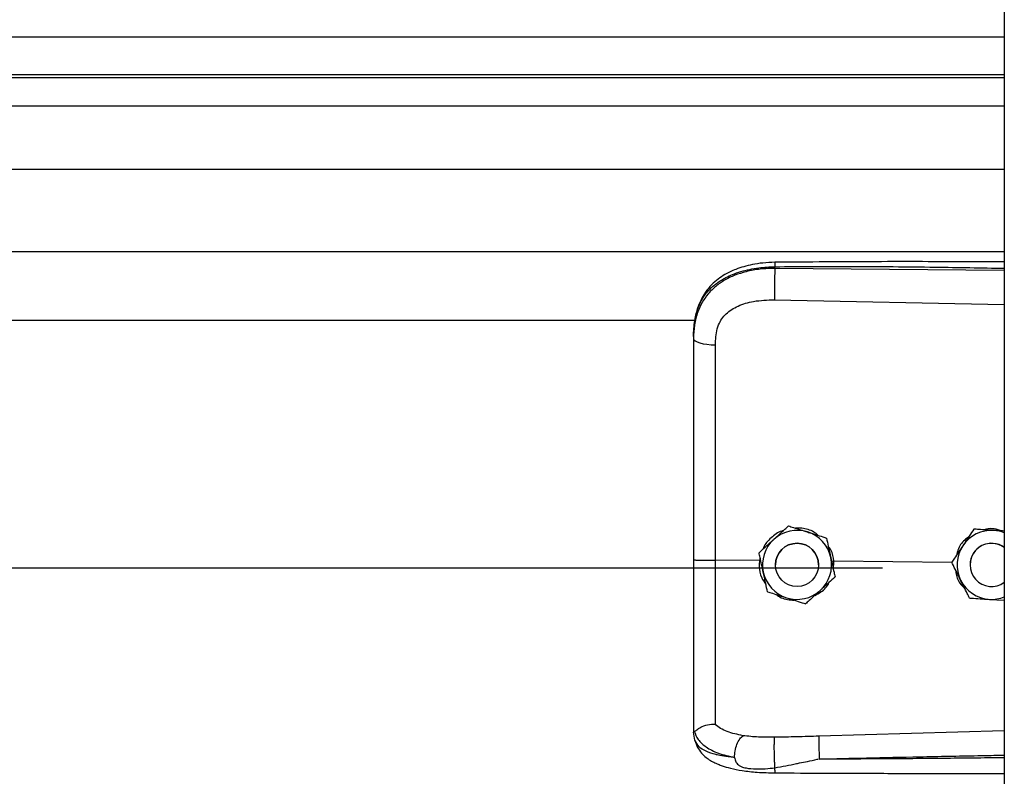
# Model space of a CAD drawing. Header units: inches. Extents: x 170 to 284, y 215 to 248.
# Tile 219 of 256: x 181.625 to 181.869, y 241.888 to 242.075. Entities that reach past the tile are written whole.
import ezdxf

# ---------------------------------------------------------------- set-up
doc = ezdxf.new("R2010")
doc.units = ezdxf.units.IN
doc.header["$LTSCALE"] = 0.25
doc.header["$MEASUREMENT"] = 0
doc.layers.add('LH BENCH MOUNT', color=7, linetype='Continuous')

msp = doc.modelspace()

# ---------------------------------------------------------------- linework, layer by layer
at = {"layer": 'LH BENCH MOUNT'}
for p, q in [((181.8693542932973, 243.843095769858), (181.8693542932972, 239.6426462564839)), ((177.8370342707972, 242.0709024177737), (181.8693542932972, 242.0709024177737)), ((181.8693542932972, 242.0614171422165), (177.8370342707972, 242.0614171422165)), ((177.8370342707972, 242.0607777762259), (181.8693542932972, 242.0607777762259)), ((177.8370342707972, 242.0537596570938), (181.8693542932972, 242.0537596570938)), ((177.8370342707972, 242.0380755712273), (181.8693542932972, 242.0380755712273)), ((177.8370342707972, 242.0176875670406), (181.8693542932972, 242.0176875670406)), ((181.8125070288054, 242.0134759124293), (181.8125070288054, 242.0138872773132)), ((181.8693542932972, 242.0129392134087), (181.8125070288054, 242.0134759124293)), ((181.8124110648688, 242.0056870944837), (181.8693542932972, 242.0044775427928)), ((177.9135824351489, 242.0006119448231), (181.7928031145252, 242.0006119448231)), ((181.7923114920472, 241.9965526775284), (181.7923114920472, 241.9960643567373)), ((181.8158819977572, 241.949620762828), (181.8158819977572, 241.9496191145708)), ((181.8618255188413, 241.9488243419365), (181.8618255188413, 241.9488259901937)), ((181.8628744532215, 241.9487581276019), (181.8618255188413, 241.9488259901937)), ((181.825300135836, 241.9466201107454), (181.825300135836, 241.9466184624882)), ((181.8085742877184, 241.94296474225), (181.8085742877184, 241.9429630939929)), ((181.8086827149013, 241.9410294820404), (181.7977691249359, 241.9411339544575)), ((181.8088680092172, 241.9416190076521), (181.8086827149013, 241.9410294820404)), ((181.8086827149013, 241.9410294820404), (181.8086849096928, 241.9410293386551)), ((181.8271204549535, 241.9408528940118), (181.8265723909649, 241.940798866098)), ((181.8270233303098, 241.9387354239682), (181.8271204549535, 241.9408528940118)), ((181.8271204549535, 241.9408528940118), (181.8271220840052, 241.9408529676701)), ((181.8563541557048, 241.9405731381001), (181.8271220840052, 241.9408529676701)), ((181.85634017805, 241.9406014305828), (181.85634017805, 241.94060307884)), ((177.8672020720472, 241.9392194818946), (181.8391864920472, 241.9392194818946)), ((181.812642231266, 241.9399621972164), (181.812642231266, 241.9399614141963)), ((181.8233426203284, 241.9399614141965), (181.8233426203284, 241.9399621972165)), ((181.8608539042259, 241.9399621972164), (181.8608539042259, 241.9399614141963)), ((181.827410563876, 241.9369634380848), (181.827410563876, 241.9369617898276)), ((181.8656507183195, 241.9314197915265), (181.8693542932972, 241.9311800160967)), ((181.7923114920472, 241.8990112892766), (181.7923114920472, 241.8984824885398)), ((181.8693542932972, 241.8988058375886), (181.8234186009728, 241.8974740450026)), ((181.7926511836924, 241.8964973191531), (181.7923114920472, 241.8984824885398))]:
    msp.add_line(p, q, dxfattribs=at)
at = {"layer": 'LH BENCH MOUNT', "flags": 128}
msp.add_lwpolyline([(181.7923114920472, 241.9960643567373), (181.7924154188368, 241.995768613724), (181.7927233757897, 241.9954837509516), (181.7932240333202, 241.9952202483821), (181.7938989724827, 241.9949878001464), (181.7947233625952, 241.9947949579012), (181.7956668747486, 241.9946488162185), (181.7966947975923, 241.9945547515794), (181.7977693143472, 241.9945162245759)], dxfattribs=at)
at = {"layer": 'LH BENCH MOUNT'}
msp.add_circle((181.8179924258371, 241.9399614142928), 0.005350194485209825, dxfattribs=at)
for centre, radius, start, end in [((181.8179924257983, 241.9399621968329), 0.008560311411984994, 72.32793711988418, 132.3279357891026), ((181.8179924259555, 241.9399621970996), 0.00856031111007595, 12.32793744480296, 72.32793758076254), ((181.8662040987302, 241.9399621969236), 0.008560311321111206, 86.29353550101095, 146.293534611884), ((181.866204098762, 241.939962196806), 0.008560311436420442, 68.4076756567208, 86.29353576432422), ((181.8179924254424, 241.9399621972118), 0.008560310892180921, 132.3279357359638, 192.3279369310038), ((181.8179924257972, 241.9399621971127), 0.005350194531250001, 1.112070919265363e-06, 179.9999988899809), ((181.8662040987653, 241.9399621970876), 0.005350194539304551, 53.92810144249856, 179.9999986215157), ((181.8662040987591, 241.9399614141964), 0.005350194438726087, 53.92810057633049, 306.0718994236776), ((181.8662040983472, 241.939962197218), 0.008560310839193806, 146.2935348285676, 206.2935362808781), ((181.8179924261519, 241.9399621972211), 0.00856031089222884, 312.327935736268, 12.32793693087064), ((181.8179924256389, 241.9399621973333), 0.008560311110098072, 192.3279374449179, 252.3279375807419), ((181.8662040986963, 241.9399621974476), 0.008560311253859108, 206.2935366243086, 266.2935360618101), ((181.8179924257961, 241.9399621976), 0.008560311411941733, 252.3279371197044, 312.3279357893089), ((181.8662040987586, 241.9399621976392), 0.008560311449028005, 266.293535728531, 291.5923243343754)]:
    msp.add_arc(centre, radius, start, end, dxfattribs=at)
for points, knots in [([(181.7923114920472, 241.9965526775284), (181.7923742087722, 241.997909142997), (181.7924926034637, 242.0004698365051), (181.7934621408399, 242.0039607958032), (181.7947513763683, 242.0063727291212), (181.7961152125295, 242.0080754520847), (181.7971981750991, 242.0091188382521), (181.7982571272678, 242.0099473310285), (181.7992465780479, 242.0106072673), (181.800480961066, 242.0113023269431), (181.8020749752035, 242.0120280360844), (181.804738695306, 242.0129360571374), (181.8082737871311, 242.0136959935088), (181.8111803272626, 242.0138273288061), (181.8125070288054, 242.0138872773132)], [0, 0, 0, 0, 0.1307156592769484, 0.2467609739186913, 0.3577928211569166, 0.4170971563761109, 0.4791482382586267, 0.5177152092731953, 0.5590896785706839, 0.603294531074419, 0.6633484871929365, 0.7353692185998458, 0.8792082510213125, 0.9999999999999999, 0.9999999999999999, 0.9999999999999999, 0.9999999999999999]), ([(181.8125070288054, 242.0134759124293), (181.8112911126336, 242.0134426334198), (181.8088593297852, 242.0133760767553), (181.8055185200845, 242.0127542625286), (181.8025607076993, 242.0118120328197), (181.8000181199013, 242.0105943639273), (181.7977866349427, 242.0090489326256), (181.7959149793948, 242.0072077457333), (181.7944340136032, 242.0050774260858), (181.7932584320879, 242.0025082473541), (181.7924656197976, 241.9994563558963), (181.7923628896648, 241.9971955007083), (181.7923114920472, 241.9960643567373)], [0, 0, 0, 0, 0.1111703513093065, 0.222336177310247, 0.3162781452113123, 0.4102081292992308, 0.5024030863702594, 0.5945790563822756, 0.6845432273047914, 0.774504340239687, 0.8871807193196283, 1, 1, 1, 1]), ([(181.8125256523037, 242.0149793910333), (181.81152699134, 242.0149408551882), (181.8096352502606, 242.0148678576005), (181.8063261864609, 242.0143394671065), (181.8030986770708, 242.0134454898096), (181.8003518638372, 242.012141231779), (181.7983660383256, 242.0108185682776), (181.7967248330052, 242.0093731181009), (181.7954096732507, 242.0077848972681), (181.7943344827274, 242.006032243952), (181.7934771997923, 242.0041224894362), (181.7927323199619, 242.0016038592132), (181.7925169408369, 241.9996662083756), (181.7923979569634, 241.9985957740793)], [0, 0, 0, 0, 0.09774743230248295, 0.1851607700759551, 0.3306121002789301, 0.4364670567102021, 0.5083182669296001, 0.5850061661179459, 0.6719760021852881, 0.730794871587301, 0.8036787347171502, 0.8915444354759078, 1, 1, 1, 1]), ([(181.8125070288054, 242.0134759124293), (181.8124853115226, 242.0129000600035), (181.8124401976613, 242.0117038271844), (181.812399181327, 242.0094787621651), (181.8123859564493, 242.0073013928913), (181.8124029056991, 242.0062116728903), (181.8124110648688, 242.0056870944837)], [0, 0, 0, 0, 0.2406941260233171, 0.5000000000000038, 0.7593058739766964, 1, 1, 1, 1]), ([(181.8125258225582, 242.0149635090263), (181.8125246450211, 242.0149675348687), (181.8125206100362, 242.014981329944), (181.8125153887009, 242.0148664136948), (181.8125087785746, 242.0145736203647), (181.8125077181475, 242.014157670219), (181.8125070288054, 242.0138872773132)], [0, 0, 0, 0, 0.09787641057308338, 0.3353863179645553, 0.5679606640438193, 1, 1, 1, 1]), ([(181.8125070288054, 242.0138872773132), (181.8188128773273, 242.0139266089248), (181.8320518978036, 242.0140091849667), (181.8510015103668, 242.0138280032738), (181.8636420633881, 242.0136070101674), (181.8693542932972, 242.013507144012)], [0, 0, 0, 0, 0.3326703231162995, 0.6984356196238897, 1, 1, 1, 1]), ([(181.8693542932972, 242.0150623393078), (181.8664551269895, 242.0150770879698), (181.8558271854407, 242.0151311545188), (181.8368836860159, 242.0151678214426), (181.8208404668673, 242.0150437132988), (181.8125256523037, 242.0149793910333)], [0, 0, 0, 0, 0.1530455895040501, 0.5610439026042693, 0.9999999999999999, 0.9999999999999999, 0.9999999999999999, 0.9999999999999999]), ([(181.7981949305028, 241.9984495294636), (181.7981949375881, 241.9984495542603), (181.7982974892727, 241.9988084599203), (181.7987926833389, 242.0002146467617), (181.8003287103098, 242.0024173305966), (181.8033957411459, 242.0043205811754), (181.8075119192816, 242.0055322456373), (181.8106646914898, 242.0056318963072), (181.8124110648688, 242.0056870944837)], [0, 0, 0, 0, 4.497367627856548e-06, 0.06509473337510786, 0.261670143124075, 0.475310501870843, 0.7093656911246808, 1, 1, 1, 1]), ([(181.7977693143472, 241.9945162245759), (181.7978392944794, 241.9958408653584), (181.7979092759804, 241.9971655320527), (181.7981949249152, 241.9984495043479), (181.7981949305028, 241.9984495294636)], [0, 0, 0, 0, 0.9999804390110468, 0.9999999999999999, 0.9999999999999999, 0.9999999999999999, 0.9999999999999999]), ([(181.7923114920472, 241.9960643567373), (181.7923114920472, 241.9924341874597), (181.7923114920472, 241.9851632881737), (181.7923114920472, 241.9740825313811), (181.7923114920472, 241.9628999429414), (181.7923114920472, 241.9519312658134), (181.7923114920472, 241.9446834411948), (181.7923114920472, 241.9412036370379)], [0, 0, 0, 0, 0.2027568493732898, 0.4061035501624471, 0.6088604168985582, 0.8122072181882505, 1, 1, 1, 1]), ([(181.7977691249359, 241.9411339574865), (181.7977691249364, 241.9411339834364), (181.7977691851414, 241.9445203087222), (181.7977692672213, 241.9515670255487), (181.7977693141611, 241.9622402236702), (181.7977693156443, 241.9731162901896), (181.7977693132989, 241.9839036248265), (181.7977693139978, 241.9909786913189), (181.7977693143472, 241.9945162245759)], [0, 0, 0, 0, 1.439079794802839e-06, 0.1877923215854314, 0.3908439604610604, 0.59389561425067, 0.7969478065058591, 1, 1, 1, 1]), ([(181.8146027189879, 241.94845568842), (181.8144675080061, 241.9484255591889), (181.8133157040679, 241.9481689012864), (181.8115584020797, 241.946710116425), (181.8099396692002, 241.9451004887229), (181.8096118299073, 241.9439921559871), (181.809578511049, 241.9438795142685)], [0, 0, 0, 0, 0.05931474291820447, 0.5052766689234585, 0.9497204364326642, 1, 1, 1, 1]), ([(181.8122281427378, 241.9462929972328), (181.8131686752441, 241.9471496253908), (181.8144230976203, 241.948292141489), (181.815590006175, 241.9493548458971), (181.8158819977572, 241.949620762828)], [0, 0, 0, 0, 0.7497733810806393, 1, 1, 1, 1]), ([(181.8122281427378, 241.9462908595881), (181.8131686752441, 241.9471475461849), (181.8144230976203, 241.9482901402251), (181.815590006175, 241.9493531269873), (181.8158819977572, 241.9496191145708)], [0, 0, 0, 0, 0.7497733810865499, 1, 1, 1, 1]), ([(181.8158819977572, 241.949620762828), (181.8162797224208, 241.949494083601), (181.8177845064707, 241.9490147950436), (181.8194014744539, 241.9484996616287), (181.8205910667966, 241.9481206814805)], [0, 0, 0, 0, 0.2643068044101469, 1, 1, 1, 1]), ([(181.8158819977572, 241.9496191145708), (181.8162797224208, 241.9494923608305), (181.8177845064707, 241.9490127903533), (181.8194014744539, 241.9484975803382), (181.8205910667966, 241.9481185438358)], [0, 0, 0, 0, 0.2643068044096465, 1, 1, 1, 1]), ([(181.8232525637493, 241.9472726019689), (181.8228958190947, 241.9475626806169), (181.8217322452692, 241.948508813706), (181.8196806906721, 241.9490763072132), (181.8181111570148, 241.949080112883), (181.8175752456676, 241.9490814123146)], [0, 0, 0, 0, 0.2255168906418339, 0.7355556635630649, 1, 1, 1, 1]), ([(181.8205910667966, 241.9481206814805), (181.8207773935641, 241.9480613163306), (181.822234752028, 241.9475969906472), (181.823832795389, 241.9470877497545), (181.8251571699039, 241.946665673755), (181.825300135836, 241.9466201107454)], [0, 0, 0, 0, 0.1156468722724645, 0.9045342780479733, 0.9999999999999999, 0.9999999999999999, 0.9999999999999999, 0.9999999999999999]), ([(181.8205910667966, 241.9481185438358), (181.8207773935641, 241.9480591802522), (181.8222347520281, 241.9475948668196), (181.823832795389, 241.9470858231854), (181.8251571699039, 241.9466639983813), (181.825300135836, 241.9466184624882)], [0, 0, 0, 0, 0.1156468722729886, 0.9045342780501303, 1, 1, 1, 1]), ([(181.8618255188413, 241.9488259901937), (181.8614457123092, 241.9482566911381), (181.8606771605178, 241.9471046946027), (181.8597409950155, 241.9457013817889), (181.8592050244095, 241.9448979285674), (181.8590828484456, 241.9447147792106)], [0, 0, 0, 0, 0.4299704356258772, 0.8700602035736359, 1, 1, 1, 1]), ([(181.8618255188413, 241.9488243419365), (181.8614457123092, 241.9482549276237), (181.8606771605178, 241.9471026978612), (181.8597409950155, 241.9456992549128), (181.8592050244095, 241.9448957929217), (181.8590828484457, 241.9447126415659)], [0, 0, 0, 0, 0.42997043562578, 0.8700602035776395, 0.9999999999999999, 0.9999999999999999, 0.9999999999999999, 0.9999999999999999]), ([(181.8667574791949, 241.9485046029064), (181.8654879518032, 241.9485868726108), (181.8637947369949, 241.9486965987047), (181.862219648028, 241.9487987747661), (181.8618255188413, 241.9488243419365)], [0, 0, 0, 0, 0.749773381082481, 1, 1, 1, 1]), ([(181.8688290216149, 241.9483724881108), (181.8681680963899, 241.9485725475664), (181.8668977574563, 241.948957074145), (181.8653345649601, 241.9489819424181), (181.864554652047, 241.9487198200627), (181.8643788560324, 241.9486607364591)], [0, 0, 0, 0, 0.4565421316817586, 0.8775020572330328, 1, 1, 1, 1]), ([(181.8693542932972, 241.9483364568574), (181.8687113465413, 241.9483780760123), (181.8678525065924, 241.9484336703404), (181.8669774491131, 241.9484903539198), (181.8667574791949, 241.9485046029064)], [0, 0, 0, 0, 0.7486223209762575, 1, 1, 1, 1]), ([(181.8085742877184, 241.94296474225), (181.8090802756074, 241.9434256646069), (181.8101041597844, 241.9443583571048), (181.8113513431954, 241.9454943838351), (181.812065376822, 241.9461447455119), (181.8122281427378, 241.9462929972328)], [0, 0, 0, 0, 0.4299704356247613, 0.8700602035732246, 1, 1, 1, 1]), ([(181.8085742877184, 241.9429630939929), (181.8090802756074, 241.9434239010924), (181.8101041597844, 241.9443563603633), (181.8113513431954, 241.9454922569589), (181.812065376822, 241.9461426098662), (181.8122281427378, 241.9462908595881)], [0, 0, 0, 0, 0.4299704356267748, 0.8700602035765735, 1, 1, 1, 1]), ([(181.825300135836, 241.9466201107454), (181.8254462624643, 241.9459515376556), (181.8257419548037, 241.9445986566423), (181.8261021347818, 241.9429506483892), (181.8263083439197, 241.9420071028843), (181.826355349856, 241.9417920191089)], [0, 0, 0, 0, 0.4299704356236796, 0.8700602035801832, 1, 1, 1, 1]), ([(181.825300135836, 241.9466184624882), (181.8254462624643, 241.9459497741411), (181.8257419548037, 241.9445966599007), (181.8261021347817, 241.9429485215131), (181.8263083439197, 241.9420049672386), (181.826355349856, 241.9417898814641)], [0, 0, 0, 0, 0.4299704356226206, 0.8700602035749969, 1, 1, 1, 1]), ([(181.8604834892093, 241.946814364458), (181.8601639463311, 241.946596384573), (181.8590105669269, 241.9458095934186), (181.8579171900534, 241.9442089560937), (181.8576193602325, 241.9428042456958), (181.8575312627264, 241.9423887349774)], [0, 0, 0, 0, 0.2125142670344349, 0.7670631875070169, 1, 1, 1, 1]), ([(181.8096295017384, 241.9381345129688), (181.809357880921, 241.9393773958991), (181.8089956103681, 241.9410350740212), (181.8086586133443, 241.9425772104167), (181.8085742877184, 241.9429630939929)], [0, 0, 0, 0, 0.7497733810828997, 1, 1, 1, 1]), ([(181.8271220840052, 241.9408529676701), (181.8271220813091, 241.9408529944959), (181.8270240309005, 241.9418285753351), (181.8267639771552, 241.9432207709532), (181.8259594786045, 241.9443101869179), (181.8257400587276, 241.9446073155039)], [0, 0, 0, 0, 1.999769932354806e-05, 0.7272642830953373, 1, 1, 1, 1]), ([(181.8590828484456, 241.9447147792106), (181.8583768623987, 241.9436564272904), (181.8574352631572, 241.9422448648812), (181.8565593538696, 241.9409316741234), (181.85634017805, 241.94060307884)], [0, 0, 0, 0, 0.7497733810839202, 1, 1, 1, 1]), ([(181.8590828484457, 241.9447126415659), (181.8583768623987, 241.9436543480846), (181.8574352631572, 241.9422428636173), (181.8565593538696, 241.9409299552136), (181.85634017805, 241.9406014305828)], [0, 0, 0, 0, 0.7497733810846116, 1, 1, 1, 1]), ([(181.7923114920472, 241.9412036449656), (181.7923114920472, 241.9381663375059), (181.7923114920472, 241.9319909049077), (181.7923114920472, 241.9232039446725), (181.7923114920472, 241.9150373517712), (181.7923114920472, 241.9084572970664), (181.7923114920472, 241.9030726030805), (181.7923114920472, 241.900372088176), (181.7923114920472, 241.8990112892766)], [0, 0, 0, 0, 0.1870908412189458, 0.3803918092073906, 0.5558755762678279, 0.7364481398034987, 0.8671952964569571, 1, 1, 1, 1]), ([(181.797769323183, 241.900443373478), (181.7977693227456, 241.9007060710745), (181.7977693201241, 241.9022805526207), (181.7977693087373, 241.9057119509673), (181.7977692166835, 241.9113132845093), (181.7977689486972, 241.9177531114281), (181.7977685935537, 241.9249791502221), (181.7977683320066, 241.9328539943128), (181.7977683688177, 241.9383819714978), (181.7977684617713, 241.9411339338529), (181.7977684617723, 241.9411339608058)], [0, 0, 0, 0, 0.03155846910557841, 0.1891461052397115, 0.3467338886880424, 0.5043277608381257, 0.6619226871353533, 0.8309600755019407, 0.9999983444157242, 1, 1, 1, 1]), ([(181.8086849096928, 241.9410293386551), (181.8086511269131, 241.9405755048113), (181.8085443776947, 241.9391414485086), (181.8089610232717, 241.936978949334), (181.8099124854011, 241.9356225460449), (181.8102988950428, 241.9350716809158)], [0, 0, 0, 0, 0.2156616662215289, 0.6814629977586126, 1, 1, 1, 1]), ([(181.826355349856, 241.9417920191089), (181.8266269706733, 241.9405491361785), (181.8269892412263, 241.9388914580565), (181.8273262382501, 241.937349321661), (181.827410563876, 241.9369634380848)], [0, 0, 0, 0, 0.7497733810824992, 1, 1, 1, 1]), ([(181.826355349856, 241.9417898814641), (181.8266269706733, 241.9405470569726), (181.8269892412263, 241.9388894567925), (181.8273262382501, 241.9373476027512), (181.827410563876, 241.9369617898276)], [0, 0, 0, 0, 0.7497733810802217, 1, 1, 1, 1]), ([(181.858529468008, 241.9361702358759), (181.8584428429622, 241.9363455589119), (181.857765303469, 241.9377168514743), (181.8570223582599, 241.9392206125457), (181.8564066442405, 241.9404668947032), (181.85634017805, 241.9406014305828)], [0, 0, 0, 0, 0.1156468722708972, 0.9045342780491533, 1, 1, 1, 1]), ([(181.8106847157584, 241.9333064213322), (181.8105385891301, 241.9339749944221), (181.8102428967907, 241.9353278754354), (181.8098827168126, 241.9369758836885), (181.8096765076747, 241.9379194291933), (181.8096295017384, 241.9381345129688)], [0, 0, 0, 0, 0.4299704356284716, 0.8700602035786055, 1, 1, 1, 1]), ([(181.8572761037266, 241.9387070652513), (181.8573246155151, 241.938245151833), (181.8574712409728, 241.9368490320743), (181.858316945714, 241.9352525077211), (181.8592510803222, 241.9344440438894), (181.8594805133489, 241.9342454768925)], [0, 0, 0, 0, 0.2716700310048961, 0.8211147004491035, 1, 1, 1, 1]), ([(181.8223996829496, 241.9323975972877), (181.8229083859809, 241.9326596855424), (181.8243146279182, 241.9333841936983), (181.8255551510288, 241.9346156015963), (181.8259344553, 241.9355953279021), (181.8259475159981, 241.9356290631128)], [0, 0, 0, 0, 0.3536960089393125, 0.9777456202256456, 0.9999999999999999, 0.9999999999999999, 0.9999999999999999, 0.9999999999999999]), ([(181.827410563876, 241.9369617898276), (181.826904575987, 241.9365008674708), (181.82588069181, 241.9355681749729), (181.824633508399, 241.9344321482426), (181.8239194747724, 241.9337817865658), (181.8237567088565, 241.9336335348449)], [0, 0, 0, 0, 0.4299704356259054, 0.8700602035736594, 0.9999999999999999, 0.9999999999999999, 0.9999999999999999, 0.9999999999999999]), ([(181.8607187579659, 241.9317395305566), (181.8605338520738, 241.9321137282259), (181.859834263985, 241.9335294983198), (181.859082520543, 241.93505092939), (181.858529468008, 241.9361702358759)], [0, 0, 0, 0, 0.2643068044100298, 1, 1, 1, 1]), ([(181.8106847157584, 241.9333064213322), (181.811082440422, 241.9331796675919), (181.8125872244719, 241.9327000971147), (181.8142041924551, 241.9321848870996), (181.8153937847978, 241.9318058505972)], [0, 0, 0, 0, 0.2643068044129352, 1, 1, 1, 1]), ([(181.8237567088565, 241.9336335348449), (181.8228161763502, 241.9327769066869), (181.821561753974, 241.9316343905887), (181.8203948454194, 241.9305716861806), (181.8201028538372, 241.9303057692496)], [0, 0, 0, 0, 0.749773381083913, 1, 1, 1, 1]), ([(181.812843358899, 241.9326185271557), (181.8129227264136, 241.9325518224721), (181.8137957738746, 241.9318180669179), (181.8153659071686, 241.9313389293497), (181.8168004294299, 241.9312544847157), (181.8171980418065, 241.9312310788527)], [0, 0, 0, 0, 0.06740964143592, 0.7415101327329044, 1, 1, 1, 1]), ([(181.8153937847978, 241.9318058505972), (181.8155801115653, 241.9317464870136), (181.8170374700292, 241.9312821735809), (181.8186355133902, 241.9307731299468), (181.8199598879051, 241.9303513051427), (181.8201028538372, 241.9303057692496)], [0, 0, 0, 0, 0.1156468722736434, 0.9045342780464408, 0.9999999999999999, 0.9999999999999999, 0.9999999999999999, 0.9999999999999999]), ([(181.8607187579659, 241.9317395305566), (181.8614017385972, 241.9316952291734), (181.862783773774, 241.9316055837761), (181.8644672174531, 241.9314964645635), (181.8654310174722, 241.9314340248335), (181.8656507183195, 241.9314197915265)], [0, 0, 0, 0, 0.4299704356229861, 0.8700602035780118, 1, 1, 1, 1]), ([(181.7923114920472, 241.8990112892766), (181.7923114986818, 241.8990100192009), (181.7923115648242, 241.8989973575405), (181.7923187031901, 241.8988932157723), (181.7924171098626, 241.8988148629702), (181.7925048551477, 241.8987449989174)], [0, 0, 0, 0, 0.01193493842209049, 0.1189819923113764, 1, 1, 1, 1]), ([(181.7925085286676, 241.8987609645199), (181.7925576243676, 241.8987524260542), (181.7926584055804, 241.8987348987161), (181.7929500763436, 241.8989211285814), (181.7934154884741, 241.8992519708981), (181.794291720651, 241.899832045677), (181.7957709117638, 241.9004501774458), (181.7971117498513, 241.9004462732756), (181.7977692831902, 241.9004443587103)], [0, 0, 0, 0, 0.1136768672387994, 0.2333502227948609, 0.3620694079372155, 0.5019163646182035, 0.7557448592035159, 0.9999999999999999, 0.9999999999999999, 0.9999999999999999, 0.9999999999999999]), ([(181.804603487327, 241.8976193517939), (181.8032299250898, 241.8979072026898), (181.801145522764, 241.8983440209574), (181.7989697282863, 241.8993847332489), (181.7981707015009, 241.9000900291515), (181.7977692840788, 241.9004443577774)], [0, 0, 0, 0, 0.4901989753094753, 0.7438846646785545, 1, 1, 1, 1]), ([(181.7925043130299, 241.8987607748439), (181.7927799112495, 241.898038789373), (181.7933459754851, 241.8965558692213), (181.7953988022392, 241.8947225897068), (181.7983870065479, 241.8931645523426), (181.8011140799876, 241.8925413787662), (181.8025139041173, 241.8922214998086)], [0, 0, 0, 0, 0.2305257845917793, 0.473487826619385, 0.7297379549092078, 1, 1, 1, 1]), ([(181.8025128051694, 241.8922197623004), (181.8019665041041, 241.8922768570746), (181.8006615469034, 241.8924132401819), (181.7992627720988, 241.8926413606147), (181.798307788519, 241.8928352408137), (181.7970744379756, 241.8931130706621), (181.7953880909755, 241.893679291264), (181.793568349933, 241.8948047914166), (181.7929628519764, 241.8959221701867), (181.7926511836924, 241.8964973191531)], [0, 0, 0, 0, 0.1091879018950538, 0.260818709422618, 0.3077983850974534, 0.3355235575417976, 0.5627886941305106, 0.7749539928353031, 1, 1, 1, 1]), ([(181.7926681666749, 241.8964512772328), (181.7928570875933, 241.8958643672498), (181.7932118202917, 241.8947623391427), (181.7942249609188, 241.8933438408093), (181.7953540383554, 241.8922678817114), (181.7965012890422, 241.8914710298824), (181.7975484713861, 241.8909146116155), (181.7984913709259, 241.8905024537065), (181.7997368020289, 241.8900360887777), (181.8016817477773, 241.8894755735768), (181.8045607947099, 241.8889140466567), (181.8082944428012, 241.8884917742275), (181.8110757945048, 241.8884243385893), (181.8125639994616, 241.8883882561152)], [0, 0, 0, 0, 0.09843102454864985, 0.1848217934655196, 0.2573083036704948, 0.3158871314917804, 0.3722739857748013, 0.4121400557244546, 0.4615923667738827, 0.5575876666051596, 0.6828759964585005, 0.8303179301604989, 1, 1, 1, 1]), ([(181.8025139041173, 241.8922214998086), (181.8025388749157, 241.8927517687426), (181.8025907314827, 241.8938529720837), (181.8030666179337, 241.895514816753), (181.8037706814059, 241.8969010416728), (181.8043328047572, 241.8973858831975), (181.804603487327, 241.8976193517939)], [0, 0, 0, 0, 0.2407679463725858, 0.5000000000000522, 0.7592320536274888, 1, 1, 1, 1]), ([(181.812432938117, 241.8972119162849), (181.8110808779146, 241.897204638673), (181.8083788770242, 241.8971900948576), (181.8058722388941, 241.8974745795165), (181.8046199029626, 241.8976167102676)], [0, 0, 0, 0, 0.5003922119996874, 1, 1, 1, 1]), ([(181.8125183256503, 241.8896414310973), (181.8125023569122, 241.8898819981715), (181.8124686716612, 241.8903894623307), (181.8124238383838, 241.8913995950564), (181.8123867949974, 241.8925870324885), (181.8123639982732, 241.8938589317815), (181.8123588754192, 241.8950623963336), (181.8123712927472, 241.8960583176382), (181.8123963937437, 241.896797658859), (181.8124211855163, 241.8970786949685), (181.8124329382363, 241.8972119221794)], [0, 0, 0, 0, 0.1098512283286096, 0.2317256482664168, 0.3631776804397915, 0.5000000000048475, 0.6368223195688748, 0.7682743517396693, 0.8901487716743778, 1, 1, 1, 1]), ([(181.8234186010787, 241.8974740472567), (181.8215873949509, 241.8974260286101), (181.8179248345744, 241.8973299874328), (181.8142636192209, 241.8972512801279), (181.8124329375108, 241.8972119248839)], [0, 0, 0, 0, 0.4999797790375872, 1, 1, 1, 1]), ([(181.8234184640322, 241.8974740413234), (181.8234109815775, 241.8972352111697), (181.8233994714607, 241.8968678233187), (181.8234007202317, 241.8960059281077), (181.8234081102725, 241.8952311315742), (181.8234225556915, 241.894370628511), (181.8234482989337, 241.8932111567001), (181.8234759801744, 241.8923677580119), (181.8234939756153, 241.8918194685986)], [0, 0, 0, 0, 0.2394508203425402, 0.3683426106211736, 0.4999696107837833, 0.6316010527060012, 0.7605056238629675, 1, 1, 1, 1]), ([(181.8025130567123, 241.8922165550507), (181.8025875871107, 241.8918462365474), (181.8026914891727, 241.8913299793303), (181.8030632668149, 241.8907326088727), (181.803483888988, 241.8902997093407), (181.8042876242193, 241.889855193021), (181.8057649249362, 241.8894936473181), (181.8085257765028, 241.8892535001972), (181.8109225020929, 241.8894863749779), (181.8125183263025, 241.889641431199)], [0, 0, 0, 0, 0.1001269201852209, 0.139585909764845, 0.1897135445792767, 0.2582342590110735, 0.3697357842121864, 0.5803479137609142, 1, 1, 1, 1]), ([(181.8125183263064, 241.8896414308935), (181.8142977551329, 241.8899883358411), (181.8160853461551, 241.8903368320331), (181.817903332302, 241.8907041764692), (181.8179743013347, 241.8907185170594), (181.8182093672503, 241.8907659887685), (181.8190775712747, 241.8909424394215), (181.8207179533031, 241.8912576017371), (181.8222505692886, 241.8916209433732), (181.8231496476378, 241.8917808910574), (181.8232267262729, 241.8917946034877)], [0, 0, 0, 0, 0.5022751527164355, 0.5045790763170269, 0.5086566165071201, 0.522130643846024, 0.5703313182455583, 0.7514263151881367, 0.9786895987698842, 1, 1, 1, 1]), ([(181.8234941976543, 241.891817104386), (181.8273942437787, 241.8919163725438), (181.8356643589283, 241.8921268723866), (181.8487762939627, 241.89240904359), (181.8597241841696, 241.8926216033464), (181.8667403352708, 241.892749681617), (181.8689153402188, 241.8927876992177), (181.8693542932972, 241.8927953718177)], [0, 0, 0, 0, 0.2551597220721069, 0.5410705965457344, 0.8577348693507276, 0.9712884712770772, 1, 1, 1, 1]), ([(181.8693542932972, 241.8921503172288), (181.866756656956, 241.8921183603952), (181.8616906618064, 241.8920560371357), (181.8541265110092, 241.8919751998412), (181.8464742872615, 241.8919059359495), (181.8387162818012, 241.8918543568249), (181.8309937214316, 241.8918213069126), (181.825956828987, 241.8918184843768), (181.8234941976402, 241.891817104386)], [0, 0, 0, 0, 0.1699411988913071, 0.3314248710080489, 0.4948424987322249, 0.670531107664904, 0.8389164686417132, 1, 1, 1, 1]), ([(181.8125640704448, 241.8884101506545), (181.81256337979, 241.8884032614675), (181.8125568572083, 241.8883381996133), (181.8125459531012, 241.8885278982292), (181.8125318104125, 241.8888547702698), (181.8125231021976, 241.8892873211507), (181.8125191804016, 241.8895781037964), (181.8125183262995, 241.8896414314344)], [0, 0, 0, 0, 0.03436729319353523, 0.3245665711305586, 0.621014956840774, 0.9174633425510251, 1, 1, 1, 1]), ([(181.8125639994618, 241.8883882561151), (181.8167591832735, 241.8883666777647), (181.8257341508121, 241.8883205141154), (181.8400765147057, 241.8882789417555), (181.854811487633, 241.8882547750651), (181.864766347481, 241.8882512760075), (181.8693542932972, 241.8882496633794)], [0, 0, 0, 0, 0.2216322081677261, 0.4741489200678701, 0.7576483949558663, 1, 1, 1, 1])]:
    msp.add_open_spline(points, degree=3, knots=knots, dxfattribs=at)
msp.add_open_spline([(181.792311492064, 241.9412036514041), (181.7923926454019, 241.941194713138), (181.7925549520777, 241.9411768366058), (181.7938077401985, 241.9411541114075), (181.7956052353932, 241.9411378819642), (181.7970473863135, 241.9411352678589), (181.7977684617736, 241.9411339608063)], degree=3, dxfattribs=at)

doc.saveas('drawing.dxf')
